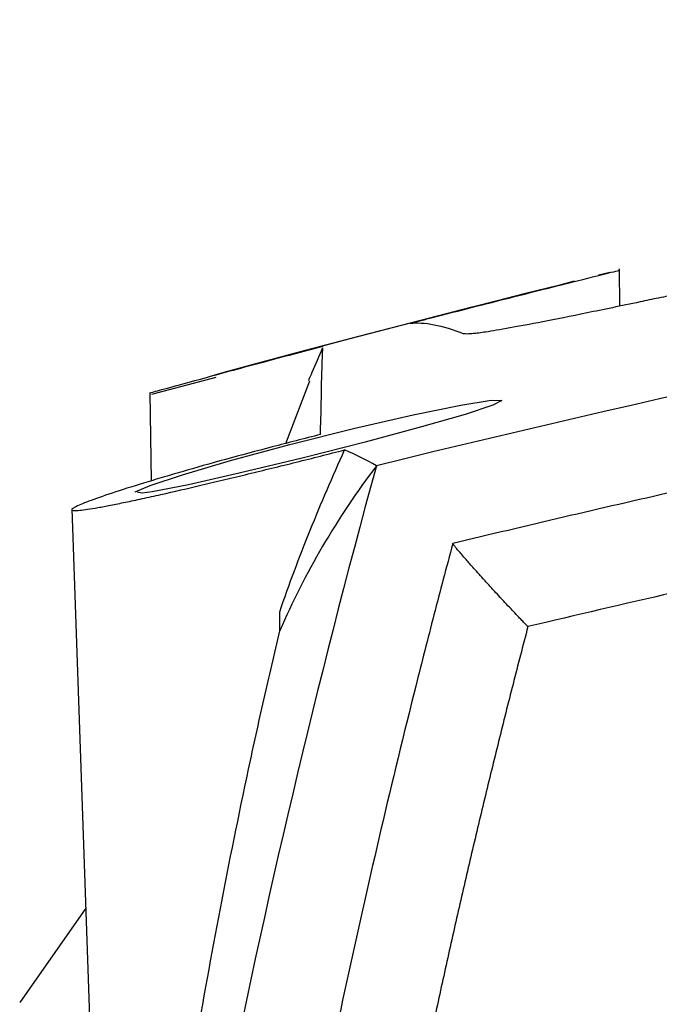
# Model space of a CAD drawing. Header units: millimetres. Extents: x 82 to 1337, y -230 to 1154.
# Tile 6 of 217: x 686 to 703, y 208 to 234. Entities that reach past the tile are written whole.
import ezdxf

# ---------------------------------------------------------------- set-up
doc = ezdxf.new("R2010")
doc.units = ezdxf.units.MM

msp = doc.modelspace()

# ---------------------------------------------------------------- linework, layer by layer
at = {"color": 7, "linetype": 'Continuous', "lineweight": 25}
for p, q in [((702.042, 226.112), (702.033, 227.103)), ((701.773, 227.007), (701.475, 226.934)), ((691.308, 224.218), (689.598, 223.76)), ((693.798, 224.119), (693.161, 222.456)), ((689.555, 223.82), (689.596, 221.471)), ((689.35, 221.139), (689.216, 221.165)), ((687.484, 220.722), (688.477, 192.285)), ((687.854, 210.116), (686.1, 207.61))]:
    msp.add_line(p, q, dxfattribs=at)
at = {"color": 7, "linetype": 'Continuous', "lineweight": 25, "flags": 128}
for points in [[(700.797, 226.765), (700.825, 226.771), (700.407, 226.664), (699.531, 226.443), (698.273, 226.123), (696.744, 225.731), (695.101, 225.303), (693.55, 224.893), (692.303, 224.559), (691.522, 224.348), (691.271, 224.28), (691.537, 224.353), (692.272, 224.553), (693.415, 224.861), (694.877, 225.25), (696.512, 225.679), (698.121, 226.094), (699.48, 226.439), (700.414, 226.672), (700.739, 226.752), (700.739, 226.752)], [(689.167, 221.174), (689.561, 221.346), (690.426, 221.632), (691.701, 222.007), (693.275, 222.434), (694.969, 222.859), (696.555, 223.224), (697.819, 223.483), (698.621, 223.611), (698.904, 223.606), (698.666, 223.476), (697.936, 223.234), (696.774, 222.9), (695.278, 222.5), (693.606, 222.075), (691.965, 221.679), (690.579, 221.366), (689.621, 221.178), (689.35, 221.139), (689.35, 221.139)]]:
    msp.add_lwpolyline(points, dxfattribs=at)
at = {"color": 7, "linetype": 'Continuous', "lineweight": 25}
for points, knots in [([(890.992, 221.87), (875.04, 225.795), (858.92, 228.748), (834.49, 231.72), (826.305, 232.467), (816.02, 233.093), (813.96, 233.202), (809.844, 233.39), (807.786, 233.468), (801.613, 233.657), (797.499, 233.72), (785.16, 233.723), (776.94, 233.477), (764.616, 232.734), (760.509, 232.425), (752.298, 231.68), (748.198, 231.246), (727.763, 228.769), (711.584, 225.809), (695.575, 221.87)], [0, 0, 0, 0, 0.25, 0.25, 0.375, 0.375, 0.40625, 0.40625, 0.4375, 0.4375, 0.5, 0.5, 0.625, 0.625, 0.6875, 0.6875, 0.75, 0.75, 1, 1, 1, 1]), ([(888.964, 219.801), (887.987, 220.038), (887.007, 220.272), (885.048, 220.731), (882.109, 221.408), (875.236, 222.912), (861.438, 225.612), (849.521, 227.397), (837.543, 228.831), (833.541, 229.25), (825.516, 229.969), (821.492, 230.269), (813.439, 230.75), (809.41, 230.93), (801.346, 231.17), (797.31, 231.23), (777.162, 231.23), (761.117, 230.273), (741.152, 227.89), (737.164, 227.354), (729.195, 226.162), (725.213, 225.506), (717.279, 224.076), (711.348, 222.916), (704.464, 221.41), (701.521, 220.731), (699.561, 220.272), (698.58, 220.038), (697.603, 219.801)], [0, 0, 0, 0, 0.015625, 0.015625, 0.03125, 0.0625, 0.125, 0.25, 0.25, 0.3125, 0.3125, 0.375, 0.375, 0.4375, 0.4375, 0.5, 0.5, 0.75, 0.75, 0.8125, 0.8125, 0.875, 0.875, 0.9375, 0.96875, 0.984375, 0.984375, 1, 1, 1, 1]), ([(886.968, 217.596), (886.302, 217.754), (884.969, 218.07), (882.967, 218.531), (880.964, 218.982), (878.959, 219.422), (876.952, 219.853), (874.943, 220.273), (872.933, 220.683), (870.92, 221.082), (868.906, 221.471), (866.89, 221.851), (864.872, 222.219), (862.853, 222.578), (860.832, 222.926), (858.809, 223.264), (856.784, 223.592), (854.757, 223.909), (852.729, 224.216), (850.699, 224.513), (848.667, 224.8), (846.633, 225.076), (844.597, 225.342), (842.56, 225.598), (837.281, 226.233), (828.749, 227.113), (816.943, 227.98), (805.118, 228.5), (793.29, 228.673), (781.472, 228.501), (769.677, 227.983), (757.901, 227.12), (748.761, 226.18), (742.242, 225.382), (738.332, 224.864), (734.429, 224.308), (730.533, 223.715), (726.643, 223.084), (722.759, 222.414), (718.882, 221.707), (715.012, 220.962), (711.148, 220.179), (707.291, 219.358), (703.44, 218.501), (700.879, 217.898), (699.598, 217.596)], [0, 0, 0, 0, 0.010867, 0.021732, 0.032593, 0.043451, 0.054308, 0.065162, 0.076014, 0.086865, 0.097714, 0.108563, 0.119411, 0.130258, 0.141105, 0.151953, 0.162801, 0.173649, 0.184499, 0.19535, 0.206202, 0.217057, 0.227913, 0.238772, 0.249633, 0.312264, 0.374835, 0.437401, 0.500018, 0.562473, 0.62488, 0.687295, 0.74977, 0.770635, 0.791491, 0.81234, 0.833184, 0.854025, 0.874865, 0.895707, 0.916551, 0.937401, 0.958257, 0.979123, 1, 1, 1, 1]), ([(696.467, 225.655), (696.667, 225.707), (697.598, 225.947), (699.176, 226.35), (700.849, 226.77), (701.745, 226.994), (702.103, 227.084), (702.013, 227.063), (702.002, 227.061)], [0, 0, 0, 0, 0.068313, 0.317926, 0.562089, 0.795487, 0.976927, 1, 1, 1, 1]), ([(706.104, 226.974), (706.004, 226.953), (705.806, 226.91), (705.513, 226.847), (705.224, 226.786), (704.939, 226.725), (704.659, 226.665), (704.383, 226.606), (704.112, 226.548), (703.845, 226.491), (703.582, 226.436), (703.324, 226.381), (703.07, 226.327), (702.821, 226.275), (702.143, 226.132), (701.111, 225.918), (699.962, 225.687), (699.068, 225.519), (698.567, 225.435), (698.287, 225.396), (698.139, 225.379), (698.025, 225.371), (697.942, 225.37), (697.915, 225.376), (697.901, 225.379)], [0, 0, 0, 0, 0.019371, 0.038659, 0.057881, 0.077054, 0.096194, 0.115318, 0.134445, 0.153591, 0.172772, 0.192007, 0.211312, 0.230704, 0.250198, 0.37317, 0.500212, 0.622297, 0.749422, 0.798222, 0.847582, 0.897601, 0.948377, 1, 1, 1, 1]), ([(689.584, 223.813), (689.691, 223.843), (689.908, 223.903), (691.005, 224.204), (692.462, 224.6), (693.622, 224.908), (694.154, 225.049)], [0, 0, 0, 0, 0.248643, 0.506339, 0.7736, 1, 1, 1, 1]), ([(694.146, 225.002), (694.05, 224.779), (693.92, 224.48), (693.798, 224.202), (693.767, 224.131)], [0, 0, 0, 0, 0.743541, 1, 1, 1, 1]), ([(694.09, 222.7), (694.091, 222.745), (694.106, 223.448), (694.13, 224.515), (694.144, 224.84), (694.151, 225)], [0, 0, 0, 0, 0.033727, 0.525286, 1, 1, 1, 1]), ([(694.09, 222.7), (693.655, 222.591), (693.228, 222.481), (692.388, 222.261), (691.975, 222.15), (691.163, 221.927), (690.777, 221.818), (690.232, 221.66), (690.056, 221.609), (689.715, 221.507), (689.549, 221.457), (689.079, 221.313), (688.8, 221.225), (688.311, 221.063), (688.1, 220.989), (687.771, 220.865), (687.649, 220.813), (687.536, 220.754), (687.51, 220.737), (687.483, 220.709), (687.481, 220.699), (687.501, 220.685), (687.524, 220.681), (687.592, 220.679), (687.639, 220.682), (687.812, 220.699), (687.972, 220.723), (688.28, 220.778), (688.393, 220.799), (688.638, 220.847), (688.9, 220.9), (689.197, 220.963), (689.512, 221.032), (689.679, 221.069), (690.194, 221.184), (690.561, 221.269), (691.145, 221.406), (691.347, 221.454), (691.753, 221.551), (691.959, 221.601), (692.583, 221.753), (693.011, 221.858), (693.877, 222.074), (694.306, 222.182), (694.731, 222.291)], [0, 0, 0, 0, 0.0625, 0.0625, 0.125, 0.125, 0.1875, 0.1875, 0.21875, 0.21875, 0.25, 0.25, 0.3125, 0.3125, 0.375, 0.375, 0.4375, 0.4375, 0.46875, 0.46875, 0.5, 0.5, 0.53125, 0.53125, 0.5625, 0.5625, 0.625, 0.625, 0.65625, 0.65625, 0.6875, 0.71875, 0.71875, 0.75, 0.75, 0.8125, 0.8125, 0.84375, 0.84375, 0.875, 0.875, 0.9375, 0.9375, 1, 1, 1, 1]), ([(693.007, 217.991), (693.257, 218.72), (693.527, 219.443), (694.106, 220.877), (694.414, 221.586), (694.731, 222.291)], [0, 0, 0, 0, 0.5, 0.5, 1, 1, 1, 1]), ([(697.603, 219.801), (697.519, 219.489), (697.435, 219.171), (697.268, 218.54), (697.186, 218.224), (696.939, 217.276), (696.455, 215.379), (695.377, 210.938), (693.99, 204.559), (692.807, 198.139), (692.189, 194.272), (691.895, 192.336), (691.8, 191.69), (691.615, 190.398), (691.525, 189.75), (691.438, 189.106)], [0, 0, 0, 0, 0.03125, 0.03125, 0.0625, 0.0625, 0.125, 0.25, 0.5, 0.75, 0.875, 0.875, 0.9375, 0.9375, 1, 1, 1, 1]), ([(699.598, 217.596), (699.577, 217.618), (699.531, 217.665), (699.458, 217.741), (699.374, 217.828), (699.27, 217.938), (699.14, 218.076), (699, 218.225), (698.854, 218.383), (698.696, 218.555), (698.557, 218.706), (698.372, 218.911), (698.18, 219.122), (697.982, 219.348), (697.846, 219.504), (697.753, 219.614), (697.682, 219.698), (697.631, 219.762), (697.612, 219.789), (697.603, 219.801)], [0, 0, 0, 0, 0.025227, 0.054473, 0.088014, 0.126029, 0.182723, 0.251452, 0.305685, 0.375432, 0.465401, 0.499282, 0.639793, 0.74909, 0.816261, 0.874008, 0.923501, 0.965512, 1, 1, 1, 1]), ([(688.615, 187.583), (688.654, 188.217), (688.695, 188.846), (688.785, 190.108), (688.833, 190.738), (688.988, 192.629), (689.104, 193.887), (689.494, 197.656), (689.807, 200.16), (690.539, 205.152), (690.959, 207.637), (691.667, 211.344), (691.917, 212.577), (692.311, 214.421), (692.446, 215.035), (692.722, 216.261), (692.864, 216.871), (693.009, 217.485)], [0, 0, 0, 0, 0.0625, 0.0625, 0.125, 0.125, 0.25, 0.25, 0.5, 0.5, 0.75, 0.75, 0.875, 0.875, 0.9375, 0.9375, 1, 1, 1, 1]), ([(699.598, 217.596), (699.466, 217.088), (699.202, 216.071), (698.818, 214.542), (698.444, 213.012), (698.08, 211.479), (697.725, 209.945), (697.381, 208.408), (697.047, 206.869), (696.723, 205.329), (696.408, 203.786), (696.104, 202.242), (695.81, 200.695), (695.525, 199.146), (695.251, 197.595), (694.987, 196.043), (694.733, 194.488), (694.488, 192.931), (694.333, 191.892), (694.255, 191.372)], [0, 0, 0, 0, 0.0588719, 0.1177255, 0.1765632, 0.2353876, 0.294201, 0.3530059, 0.4118048, 0.4706001, 0.5293942, 0.5881896, 0.6469888, 0.7057942, 0.7646082, 0.8234334, 0.8822721, 0.9411268, 1, 1, 1, 1])]:
    msp.add_open_spline(points, degree=3, knots=knots, dxfattribs=at)
for points in [[(696.467, 225.655), (696.84, 225.697), (697.318, 225.606), (697.901, 225.379)], [(695.575, 221.87), (695.305, 222.024), (695.02, 222.163), (694.731, 222.291)], [(695.575, 221.87), (692.398, 210.3), (690.066, 198.522), (688.594, 186.616)], [(695.575, 221.87), (694.527, 220.482), (693.667, 219.012), (693.009, 217.485)], [(693.009, 217.485), (693.013, 217.663), (693.012, 217.831), (693.007, 217.991)]]:
    msp.add_open_spline(points, degree=3, dxfattribs=at)

doc.saveas('drawing.dxf')
